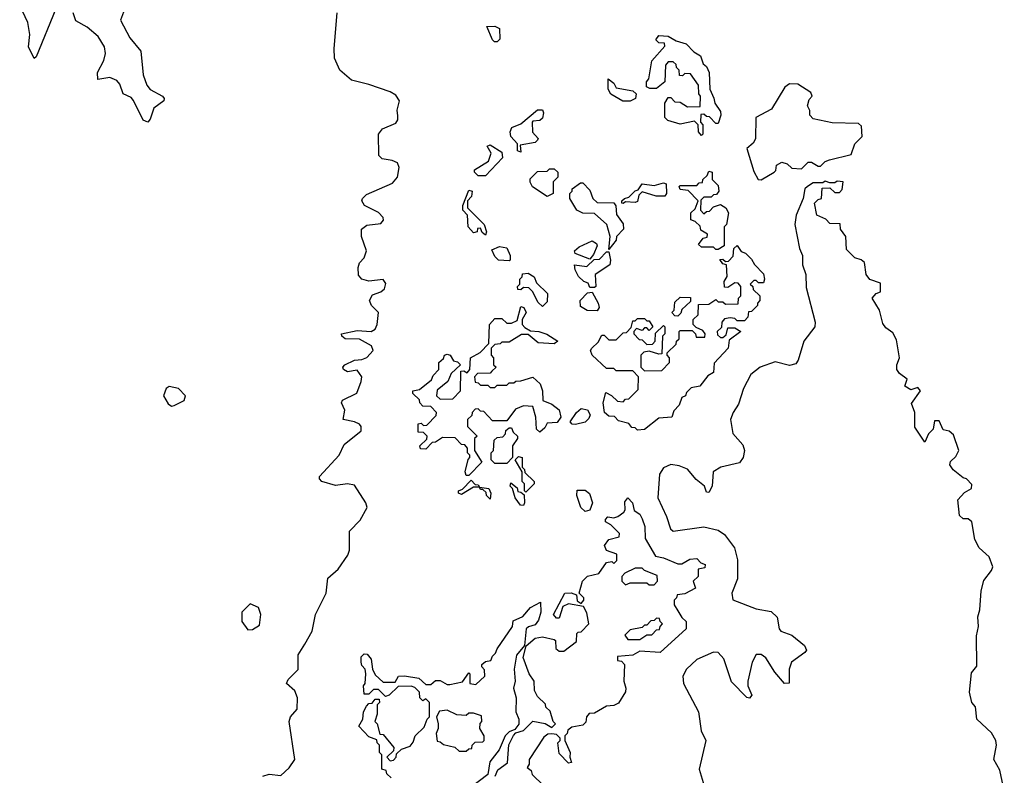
# Model space of a CAD drawing. Extents: x 2535812 to 2752880, y 540738 to 728399.
# Tile 53 of 213: x 2634116 to 2638259, y 588899 to 592077. Entities that reach past the tile are written whole.
import ezdxf

# ---------------------------------------------------------------- set-up
doc = ezdxf.new("R2010")
doc.units = 0

msp = doc.modelspace()

# ---------------------------------------------------------------- linework, layer by layer
at = {"layer": '0CON20XD'}
for points in [[(2634268.1, 592121.9), (2634185, 591920), (2634176.7, 591913.3), (2634153.1, 591963.1), (2634157.8, 592015), (2634149.7, 592065), (2634115.7, 592135.7)], [(2634551.8, 592108.2), (2634539.4, 592075), (2634579.8, 591999.8), (2634625.5, 591945), (2634634.6, 591845), (2634650.7, 591800.7), (2634665, 591783.1), (2634716, 591755), (2634723.8, 591745), (2634722.5, 591735), (2634680, 591705), (2634665, 591658.8), (2634655, 591646.2), (2634635, 591654), (2634595, 591737.5), (2634585, 591749.4), (2634550.8, 591765), (2634537.5, 591805), (2634525, 591821.5), (2634495, 591833.3), (2634443.8, 591825), (2634443.2, 591855), (2634469.7, 591905), (2634477, 591935), (2634472.1, 591962.1), (2634446.2, 592006.2), (2634400, 592045), (2634352.5, 592072.5), (2634340, 592105)], [(2635139.2, 588895), (2635165, 588903.8), (2635215, 588898.2), (2635250, 588930), (2635273.6, 588965), (2635249.5, 589125), (2635255.6, 589145), (2635282.8, 589177.2), (2635284.8, 589224.8), (2635274, 589254), (2635238.9, 589285), (2635245, 589301.1), (2635287.1, 589342.9), (2635287.9, 589405), (2635315, 589450.5), (2635347, 589505), (2635360, 589575), (2635405.4, 589665), (2635412.1, 589727.9), (2635455.6, 589765), (2635497.1, 589825), (2635504, 589845), (2635503.8, 589925), (2635548.3, 589971.7), (2635577.3, 590025), (2635572, 590045), (2635525, 590118.2), (2635495, 590124.6), (2635445, 590117.9), (2635387.5, 590135), (2635377.5, 590145), (2635377.5, 590155), (2635459.4, 590245), (2635480.6, 590289.4), (2635552, 590348), (2635553.1, 590365), (2635545, 590375.4), (2635525, 590385.4), (2635476.7, 590395), (2635484.4, 590435), (2635470, 590465), (2635473.3, 590476.7), (2635533.6, 590506.4), (2635553.2, 590555), (2635555.2, 590575), (2635535, 590602), (2635495, 590595.5), (2635478.6, 590605), (2635475.8, 590615), (2635484, 590625), (2635523.8, 590645), (2635555, 590647.4), (2635575.9, 590655.9), (2635603.6, 590685), (2635596, 590705), (2635545, 590732.8), (2635484.7, 590734.7), (2635471.4, 590745), (2635470, 590755), (2635535, 590770), (2635595, 590765.9), (2635611, 590775), (2635619.8, 590795), (2635625.4, 590845), (2635595.5, 590875), (2635587.8, 590895), (2635600.4, 590919.6), (2635635, 590931.9), (2635650.8, 590945), (2635656.9, 590966.9), (2635645, 590983.8), (2635585, 590976.9), (2635555, 590985.8), (2635541.7, 591001.7), (2635540, 591035), (2635545.6, 591054.4), (2635565.6, 591075), (2635575.5, 591104.5), (2635554.3, 591165), (2635554.1, 591195.9), (2635576.9, 591213.1), (2635635, 591220), (2635646.2, 591233.8), (2635645.6, 591245), (2635625.9, 591265.9), (2635566, 591295), (2635556, 591315), (2635558, 591325), (2635575, 591341.9), (2635685, 591388.6), (2635705, 591413.8), (2635712.2, 591455), (2635705.8, 591475), (2635682.5, 591485), (2635640.9, 591490.9), (2635627.5, 591505), (2635626, 591595), (2635641.7, 591618.3), (2635698.5, 591641.5), (2635706.7, 591655), (2635707, 591673), (2635704.2, 591695.8), (2635713.8, 591735), (2635698.7, 591758.7), (2635675, 591773.1), (2635585, 591804.1), (2635512, 591822), (2635462.2, 591865), (2635440.8, 591915), (2635438.5, 591955), (2635451.5, 592105)], [(2636125, 591983.8), (2636114.1, 591984.1), (2636105, 591992.5), (2636081.7, 592048.3), (2636115, 592050), (2636135, 592040), (2636136.7, 591995), (2636125, 591983.8)], [(2636985, 591590), (2636972.5, 591605), (2636970, 591635), (2636955, 591650), (2636895, 591637.5), (2636843, 591653), (2636830, 591665), (2636830, 591725), (2636845, 591750), (2636855, 591750), (2636871.7, 591731.7), (2636895, 591730), (2636925, 591710), (2636978.3, 591711.7), (2636980, 591755), (2636973.3, 591765), (2636971.7, 591801.7), (2636938.3, 591848.3), (2636915, 591850), (2636905, 591840), (2636891.7, 591841.7), (2636890, 591865), (2636880, 591875), (2636878.3, 591888.3), (2636865, 591900), (2636845, 591900), (2636832.5, 591885), (2636830, 591815), (2636795, 591787.5), (2636767, 591787), (2636752.5, 591795), (2636752.5, 591815), (2636762.5, 591827.5), (2636776.1, 591903.9), (2636830, 591965), (2636828.3, 591978.3), (2636805, 591980), (2636792.5, 591992.5), (2636805, 592010), (2636845, 592007.5), (2636878.3, 591988.3), (2636920, 591975), (2636951.7, 591941.7), (2636980, 591925), (2636991.7, 591891.7), (2637005, 591880), (2637017.5, 591855), (2637020, 591785), (2637037, 591747), (2637040, 591725), (2637065, 591690), (2637066, 591675), (2637055, 591640), (2637045, 591640), (2637018.3, 591668.3), (2637005, 591670), (2636995, 591680), (2636981.7, 591678.3), (2636980, 591645), (2636990, 591635), (2636990, 591595), (2636985, 591590)], [(2636653.6, 591733.6), (2636603.6, 591763.6), (2636592.5, 591785), (2636591.7, 591828.3), (2636615, 591810), (2636625, 591790), (2636695, 591777.5), (2636710, 591765), (2636707.5, 591745), (2636685, 591733.8), (2636653.6, 591733.6)], [(2637235, 591402.5), (2637290, 591435), (2637297, 591443), (2637300, 591465), (2637323, 591477), (2637345, 591470), (2637365, 591452.5), (2637405, 591450), (2637433, 591477), (2637447, 591477), (2637475, 591460), (2637485, 591460), (2637505, 591480), (2637523, 591487), (2637615, 591510), (2637630, 591555), (2637660, 591585), (2637658.3, 591628.3), (2637645, 591640), (2637535, 591643.3), (2637455, 591660), (2637440, 591675), (2637440, 591695), (2637430, 591715), (2637438.3, 591741.7), (2637450, 591755), (2637445, 591770), (2637390, 591805), (2637355, 591806.7), (2637335, 591792.5), (2637279.3, 591700.7), (2637213.3, 591665), (2637211.4, 591575), (2637202.1, 591557.9), (2637175.6, 591534.4), (2637205, 591437.5), (2637223.3, 591405), (2637235, 591402.5)], [(2636225, 591520), (2636210, 591525), (2636210, 591555), (2636182.5, 591585), (2636180, 591605), (2636186.7, 591623.3), (2636225, 591638.8), (2636295, 591697.5), (2636315, 591697.5), (2636320, 591685), (2636315, 591662.5), (2636305, 591652.5), (2636275, 591650), (2636272.5, 591645), (2636273, 591603), (2636297, 591577), (2636295, 591570), (2636285, 591560), (2636221.7, 591548.3), (2636225, 591520)], [(2636075, 591420), (2636045, 591420), (2636030, 591435), (2636030, 591445), (2636088.3, 591481.7), (2636100, 591515), (2636082.5, 591545), (2636095, 591550), (2636145, 591520), (2636147.5, 591495), (2636075, 591420)], [(2636335, 591333.3), (2636273.6, 591373.6), (2636263, 591393), (2636263, 591407), (2636295, 591437.5), (2636335, 591440), (2636345, 591450), (2636365, 591450), (2636380, 591435), (2636380, 591415), (2636360, 591395), (2636360, 591345), (2636335, 591333.3)], [(2637055, 591110), (2637045, 591110), (2637035, 591120), (2636985, 591120), (2636971.7, 591131.7), (2636991.7, 591158.3), (2637008.3, 591161.7), (2637010, 591175), (2636981.7, 591191.7), (2636978.3, 591208.3), (2636958.3, 591228.3), (2636940, 591235), (2636940, 591265), (2636958.3, 591281.7), (2636970, 591315), (2636928.3, 591358.3), (2636895, 591362.5), (2636890, 591375), (2636895, 591380), (2636965, 591380), (2636975, 591390), (2636988.3, 591391.7), (2636990, 591405), (2637008.3, 591421.7), (2637015, 591440), (2637030, 591435), (2637030, 591405), (2637055, 591380), (2637057.5, 591355), (2637048.3, 591341.7), (2637035, 591340), (2637025, 591330), (2636995, 591330), (2636981.7, 591318.3), (2636980, 591275), (2636995, 591260), (2637005, 591270), (2637018.3, 591271.7), (2637035, 591290), (2637065, 591300), (2637087.5, 591285), (2637097.5, 591265), (2637090, 591215), (2637080, 591205), (2637080, 591125), (2637055, 591110)], [(2636595, 591110), (2636600, 591165), (2636585.8, 591215.8), (2636535, 591261.2), (2636485, 591262.5), (2636460, 591275), (2636430, 591325), (2636430, 591345), (2636440, 591355), (2636440, 591365), (2636475, 591390), (2636485, 591390), (2636515, 591360), (2636527.5, 591325), (2636545, 591307.5), (2636615, 591306.7), (2636623.6, 591293.6), (2636626.7, 591256.7), (2636655, 591217.5), (2636656.7, 591195), (2636627.5, 591165), (2636625, 591150), (2636595, 591110)], [(2636655, 591303.8), (2636650, 591305), (2636650, 591315), (2636660, 591325), (2636679.3, 591330.7), (2636705, 591357.5), (2636718.3, 591361.7), (2636735, 591386.7), (2636785, 591380), (2636825, 591390), (2636836.2, 591386.2), (2636836.7, 591345), (2636830, 591335), (2636793.9, 591333.9), (2636735, 591352.5), (2636721.2, 591338.8), (2636715, 591312.5), (2636705, 591307.5), (2636665, 591310), (2636655, 591303.8)], [(2638258.8, 588835), (2638240.6, 588920.6), (2638214.3, 588965), (2638225.7, 589025), (2638222.5, 589045), (2638205, 589076.7), (2638142.5, 589135), (2638137, 589187), (2638122.5, 589205), (2638111.7, 589248.3), (2638120, 589330), (2638143, 589357), (2638141.2, 589485), (2638150, 589525), (2638146.7, 589565), (2638156.2, 589595), (2638161.2, 589675), (2638172.3, 589717.7), (2638205, 589760), (2638210, 589775), (2638195, 589817.5), (2638153.3, 589855), (2638135, 589890), (2638122.5, 589965), (2638106.7, 589976.7), (2638085, 589977.5), (2638070.7, 589990.7), (2638063, 590057), (2638091.7, 590088.3), (2638120, 590105), (2638121.7, 590121.7), (2638100, 590145), (2638085, 590150), (2638043.3, 590183.3), (2638030, 590205), (2638031.7, 590218.3), (2638055, 590240), (2638067.5, 590265), (2638045, 590330), (2638026.7, 590346.7), (2638001.7, 590351.7), (2637985, 590390), (2637965, 590390), (2637960, 590355), (2637940, 590335), (2637925, 590300), (2637882.3, 590362.3), (2637882.5, 590425), (2637868.3, 590461.7), (2637906.7, 590515), (2637895, 590530), (2637865, 590520), (2637840, 590535), (2637850, 590565), (2637818.3, 590588.3), (2637806.7, 590605), (2637806.7, 590625), (2637817.5, 590655), (2637805, 590730), (2637789.3, 590759.3), (2637760.7, 590780.7), (2637748.3, 590798.3), (2637733.3, 590855), (2637703.3, 590905), (2637720, 590925), (2637738.3, 590931.7), (2637738.3, 590968.3), (2637693.6, 590983.6), (2637677.5, 591005), (2637670, 591055), (2637657, 591067), (2637630, 591075), (2637595, 591110), (2637592.5, 591165), (2637570, 591195), (2637568.3, 591218.3), (2637525, 591220), (2637508.3, 591238.3), (2637470, 591255), (2637460, 591305), (2637475, 591320), (2637490, 591325), (2637491.7, 591368.3), (2637525, 591370), (2637545, 591350), (2637565, 591350), (2637577, 591363), (2637580, 591395), (2637555, 591397.5), (2637545, 591390), (2637525, 591390), (2637505, 591397.5), (2637495, 591390), (2637455, 591390), (2637430, 591375), (2637420, 591365), (2637412.5, 591325), (2637382.5, 591255), (2637377.5, 591215), (2637396.7, 591115), (2637410, 591085), (2637410, 591045), (2637423.8, 591005), (2637425, 590950), (2637462.2, 590805), (2637461.9, 590785), (2637415.6, 590725), (2637391.9, 590645), (2637381.3, 590628.7), (2637355, 590622.2), (2637295, 590637.1), (2637231.9, 590615), (2637192.5, 590585), (2637160.8, 590525), (2637140.2, 590459.8), (2637117.5, 590425), (2637106.7, 590395), (2637116, 590336), (2637158.7, 590288.7), (2637165.8, 590265), (2637160, 590235), (2637145, 590212.9), (2637066.1, 590193.9), (2637033.3, 590175), (2637030, 590115), (2637015, 590087.5), (2637005, 590090), (2636996.7, 590115), (2636962.7, 590142.7), (2636925, 590185.5), (2636890.8, 590200.8), (2636855, 590206.5), (2636825, 590191.4), (2636807.8, 590165), (2636800.7, 590065), (2636837.4, 589987.4), (2636853.8, 589935), (2636865, 589925.6), (2636995, 589943.3), (2637055, 589929.2), (2637081.2, 589911.2), (2637123.2, 589855), (2637135.8, 589805), (2637135.8, 589725), (2637111.8, 589665), (2637116.9, 589636.9), (2637215, 589599.1), (2637277.7, 589587.7), (2637303.4, 589563.4), (2637310.8, 589515), (2637318, 589505), (2637365, 589488.6), (2637418, 589445), (2637426, 589425), (2637420, 589415), (2637362.9, 589375), (2637353.6, 589345), (2637353.6, 589286.4), (2637333.8, 589285), (2637292.6, 589332.6), (2637255, 589392.9), (2637235, 589406.7), (2637215, 589406.9), (2637197.5, 589375), (2637179.5, 589295), (2637180, 589275), (2637195.7, 589235), (2637187, 589223), (2637175, 589225.8), (2637111.5, 589291.5), (2637078.5, 589388.5), (2637055, 589415.4), (2637035, 589416.8), (2636965, 589385.3), (2636921.2, 589345), (2636906.7, 589315), (2636909.3, 589285), (2636972.1, 589165), (2636983.1, 589085), (2637003.1, 589045), (2636975.3, 588925), (2636995.5, 588854.5)], [(2636075, 591170), (2636061.7, 591181.7), (2636055, 591200), (2636041.7, 591198.3), (2636040, 591185), (2636025, 591180), (2636002.5, 591205), (2636000, 591255), (2635980, 591275), (2635980, 591295), (2636005, 591360), (2636020, 591355), (2636016.7, 591333.3), (2636000, 591315), (2636000, 591285), (2636070, 591215), (2636080, 591185), (2636075, 591170)], [(2636515, 591070), (2636453, 591093), (2636450, 591105), (2636469.3, 591120.7), (2636525, 591146.2), (2636543.3, 591135), (2636546, 591125), (2636530.7, 591089.3), (2636515, 591070)], [(2636175, 591062.5), (2636130, 591065), (2636115, 591080), (2636101.7, 591108.3), (2636135, 591122.5), (2636165, 591117.5), (2636180, 591085), (2636180, 591065), (2636175, 591062.5)], [(2636535, 590950), (2636515, 590950), (2636508.3, 590968.3), (2636490, 590975), (2636467, 590997), (2636452.5, 591025), (2636450, 591045), (2636501.7, 591038.3), (2636532.5, 591067.5), (2636555, 591070), (2636585, 591100), (2636595, 591100), (2636602, 591065), (2636598.8, 591045), (2636537.5, 591005), (2636540, 590955), (2636535, 590950)], [(2636715, 590350), (2636705, 590360), (2636691.7, 590361.7), (2636678.3, 590378.3), (2636635, 590390), (2636618.3, 590408.3), (2636595, 590408.8), (2636576, 590425), (2636570.8, 590465), (2636581.7, 590508.3), (2636606.1, 590496.1), (2636631.7, 590471.7), (2636655, 590470), (2636665, 590480), (2636678.3, 590481.7), (2636718.3, 590521.7), (2636720, 590575), (2636695, 590600), (2636625, 590600), (2636615, 590610), (2636585, 590610), (2636524.2, 590665), (2636517.5, 590685), (2636522.5, 590695), (2636550, 590720), (2636565, 590750), (2636575, 590750), (2636595, 590730), (2636625, 590730), (2636655, 590760), (2636668.3, 590761.7), (2636688.3, 590781.7), (2636695, 590810), (2636705, 590810), (2636715, 590820), (2636745, 590820), (2636755, 590810), (2636765, 590810), (2636780, 590785), (2636765, 590770), (2636755, 590780), (2636745, 590780), (2636735, 590770), (2636711.7, 590778.3), (2636700, 590765), (2636700, 590755), (2636721.7, 590731.7), (2636735, 590730), (2636755, 590710), (2636778.3, 590711.7), (2636790, 590725), (2636791.7, 590758.3), (2636825, 590790), (2636830, 590785), (2636830, 590755), (2636820, 590745), (2636818.3, 590671.7), (2636805, 590670), (2636765, 590682.5), (2636741.7, 590678.3), (2636730, 590665), (2636730, 590615), (2636745, 590600), (2636818.3, 590601.7), (2636850, 590635), (2636850, 590655), (2636840, 590665), (2636840, 590675), (2636878.3, 590711.7), (2636880, 590725), (2636890, 590735), (2636890, 590765), (2636895, 590770), (2636945, 590770), (2636960, 590755), (2636961.7, 590741.7), (2636998.3, 590741.7), (2637000, 590755), (2636990, 590770), (2636961.7, 590781.7), (2636950, 590795), (2636950, 590815), (2636970, 590835), (2636971.7, 590878.3), (2637015, 590880), (2637045, 590900), (2637055, 590890), (2637075, 590890), (2637085, 590880), (2637138.3, 590881.7), (2637140, 590905), (2637150, 590915), (2637150, 590955), (2637138.3, 590968.3), (2637125, 590970), (2637095, 590950), (2637081.7, 590951.7), (2637080, 590975), (2637093, 590997), (2637090, 591045), (2637075, 591050), (2637061.7, 591068.3), (2637075, 591070), (2637085, 591060), (2637098.3, 591061.7), (2637118.3, 591081.7), (2637120, 591115), (2637135, 591127.5), (2637151.7, 591101.7), (2637170, 591095), (2637195, 591070), (2637207, 591047), (2637245, 591007.5), (2637250, 590985), (2637245, 590970), (2637225, 590970), (2637215, 590980), (2637205, 590980), (2637190, 590965), (2637200, 590955), (2637201.7, 590941.7), (2637230, 590915), (2637230, 590895), (2637220, 590885), (2637220, 590875), (2637195, 590850), (2637181.7, 590848.3), (2637180, 590825), (2637165, 590810), (2637135, 590810), (2637125, 590820), (2637105, 590822.5), (2637081.7, 590818.3), (2637070, 590805), (2637068.3, 590781.7), (2637050, 590765), (2637051.7, 590751.7), (2637065, 590740), (2637075, 590740), (2637088.3, 590751.7), (2637095, 590780), (2637125, 590780), (2637150, 590765), (2637101.7, 590728.3), (2637096.7, 590695), (2637038.3, 590631.7), (2637035, 590592.5), (2637011.7, 590578.3), (2636977.5, 590535), (2636941.7, 590528.3), (2636921.7, 590508.3), (2636917.5, 590495), (2636901.7, 590488.3), (2636890, 590455), (2636868.3, 590431.7), (2636860, 590405), (2636805, 590400), (2636745, 590352.5), (2636715, 590350)], [(2636315, 590870), (2636296.7, 590886.7), (2636273.6, 590933.6), (2636258.3, 590948.3), (2636235, 590950), (2636225, 590940), (2636211.7, 590941.7), (2636210, 590955), (2636220, 590965), (2636220, 590985), (2636230, 590995), (2636231.7, 591008.3), (2636255, 591010), (2636280, 590995), (2636290, 590970), (2636336.2, 590925), (2636335, 590890), (2636315, 590870)], [(2636545, 590852.5), (2636503.9, 590853.9), (2636475, 590870), (2636473.8, 590895), (2636505, 590927.5), (2636525, 590930), (2636550, 590885), (2636553.6, 590866.4), (2636545, 590852.5)], [(2636885, 590830), (2636871.7, 590831.7), (2636860, 590845), (2636870, 590855), (2636871.7, 590888.3), (2636895, 590910), (2636938.3, 590908.3), (2636938.3, 590891.7), (2636901.7, 590858.3), (2636898.3, 590841.7), (2636885, 590830)], [(2636005, 590160), (2635995, 590160), (2635990, 590175), (2636003, 590227), (2636010, 590235), (2636010, 590245), (2636000, 590255), (2636000, 590275), (2635988.3, 590288.3), (2635975, 590290), (2635948.3, 590318.3), (2635895, 590320), (2635865, 590300), (2635851.7, 590298.3), (2635825, 590270), (2635801.7, 590271.7), (2635800, 590285), (2635828.3, 590311.7), (2635830, 590325), (2635815, 590340), (2635791.7, 590341.7), (2635793, 590377), (2635805, 590380), (2635815, 590370), (2635828.3, 590371.7), (2635868.3, 590411.7), (2635870, 590425), (2635845, 590450), (2635811.7, 590451.7), (2635800, 590465), (2635798.3, 590478.3), (2635770, 590505), (2635770, 590515), (2635798.3, 590521.7), (2635848.3, 590561.7), (2635855, 590580), (2635880, 590605), (2635880, 590635), (2635898.3, 590651.7), (2635903.3, 590665), (2635915, 590670), (2635927.5, 590665), (2635941.7, 590641.7), (2635958.3, 590638.3), (2635970, 590625), (2635931.7, 590588.3), (2635917.5, 590555), (2635871.7, 590518.3), (2635870, 590495), (2635885, 590480), (2635938.3, 590481.7), (2635970, 590515), (2635971.7, 590598.3), (2635985, 590600), (2635998.3, 590591.7), (2636010, 590605), (2636012.5, 590655), (2636053, 590677), (2636090, 590715), (2636092.5, 590795), (2636115, 590820), (2636145, 590820), (2636165, 590800), (2636185, 590800), (2636208.3, 590811.7), (2636225, 590870), (2636236.4, 590866.4), (2636247.5, 590845), (2636230, 590815), (2636230, 590795), (2636241.7, 590781.7), (2636265, 590767.5), (2636300, 590765), (2636333.6, 590753.6), (2636380, 590725), (2636365, 590713.3), (2636297, 590717), (2636255, 590752.5), (2636226.7, 590753.3), (2636175, 590720), (2636145, 590720), (2636137, 590713), (2636115, 590710), (2636100, 590695), (2636100, 590665), (2636110, 590655), (2636110, 590625), (2636120, 590615), (2636101.7, 590598.3), (2636095, 590590), (2636041.7, 590588.3), (2636030, 590575), (2636031.7, 590551.7), (2636045, 590550), (2636055, 590540), (2636085, 590540), (2636095, 590530), (2636115, 590530), (2636125, 590540), (2636165, 590540), (2636175, 590550), (2636195, 590550), (2636203, 590557), (2636225, 590557.5), (2636275, 590572.5), (2636306.2, 590545), (2636316.2, 590515), (2636317.5, 590475), (2636355, 590460), (2636385, 590436.2), (2636393.3, 590405), (2636377, 590383), (2636335, 590380), (2636325, 590360), (2636305, 590342.5), (2636290, 590355), (2636287.5, 590405), (2636275, 590450), (2636235, 590452.5), (2636201.7, 590438.3), (2636165, 590390), (2636105, 590390), (2636068.3, 590428.3), (2636055, 590430), (2636045, 590440), (2636031.7, 590438.3), (2636020, 590425), (2636018.3, 590411.7), (2636000, 590395), (2636000, 590365), (2636040, 590325), (2636030, 590315), (2636030, 590265), (2636060, 590215), (2636005, 590160)], [(2634755, 590451.2), (2634765, 590453.3), (2634807.5, 590475), (2634813.8, 590495), (2634783.8, 590525), (2634745, 590534), (2634732, 590525), (2634721.2, 590495), (2634740.5, 590460.5), (2634755, 590451.2)], [(2636455, 590373.8), (2636440, 590375), (2636432.5, 590385), (2636458, 590425), (2636478.8, 590441.2), (2636505, 590436.2), (2636516, 590415), (2636510.5, 590399.5), (2636495, 590383.8), (2636455, 590373.8)], [(2636165, 590210), (2636115, 590210), (2636100, 590225), (2636100, 590255), (2636110, 590265), (2636111.7, 590308.3), (2636125, 590320), (2636148.3, 590321.7), (2636160, 590335), (2636161.7, 590348.3), (2636175, 590360), (2636185, 590360), (2636191.7, 590341.7), (2636210, 590325), (2636210, 590315), (2636190, 590285), (2636190, 590235), (2636165, 590210)], [(2636245, 590090), (2636240, 590095), (2636240, 590125), (2636230, 590135), (2636230, 590175), (2636200, 590225), (2636215, 590240), (2636230, 590235), (2636230, 590195), (2636240, 590185), (2636241.7, 590171.7), (2636280, 590135), (2636280, 590125), (2636245, 590090)], [(2636095, 590060), (2636080, 590075), (2636078.3, 590088.3), (2636065, 590100), (2636055, 590100), (2636050, 590110), (2636025, 590110), (2635975, 590080), (2635962.5, 590085), (2635962.5, 590095), (2635978.3, 590101.7), (2636015, 590140), (2636031.7, 590121.7), (2636045, 590120), (2636050, 590110), (2636090, 590105), (2636097.5, 590085), (2636095, 590060)], [(2636235, 590033.3), (2636222.5, 590035), (2636200, 590065), (2636190, 590105), (2636180, 590115), (2636181.7, 590128.3), (2636208.3, 590108.3), (2636211.7, 590091.7), (2636225, 590090), (2636238.3, 590078.3), (2636240, 590045), (2636235, 590033.3)], [(2636116.2, 588895), (2636128, 588922), (2636168.8, 588951.2), (2636173.6, 589026.4), (2636193.8, 589066.2), (2636203, 589077), (2636235, 589086.7), (2636275, 589126), (2636327, 589117), (2636355, 589100), (2636370, 589115), (2636360, 589125), (2636348.3, 589168.3), (2636330, 589185), (2636328.3, 589198.3), (2636295, 589230), (2636282.5, 589255), (2636280, 589295), (2636260, 589325), (2636233.9, 589393.9), (2636247.5, 589442.5), (2636284.3, 589475.7), (2636315, 589481.2), (2636365, 589470), (2636370, 589465), (2636371.7, 589431.7), (2636385, 589420), (2636405, 589420), (2636458.3, 589461.7), (2636460, 589495), (2636465, 589500), (2636478.3, 589501.7), (2636510, 589535), (2636501.7, 589581.7), (2636488.3, 589608.3), (2636425, 589620), (2636401.7, 589608.3), (2636385, 589560), (2636375, 589560), (2636362.5, 589575), (2636410, 589665), (2636435.9, 589665.9), (2636458.3, 589658.3), (2636461.7, 589631.7), (2636478.3, 589621.7), (2636490, 589635), (2636490, 589645), (2636470, 589665), (2636484.5, 589715.5), (2636505, 589735.7), (2636553, 589747), (2636585, 589793.3), (2636607.5, 589797.5), (2636615, 589790), (2636628.3, 589801.7), (2636628.3, 589828.3), (2636585, 589844), (2636576, 589865), (2636595, 589890), (2636638.3, 589901.7), (2636640, 589915), (2636602.5, 589952.5), (2636580, 589965), (2636580, 589975), (2636590, 589985), (2636615, 589981.2), (2636633, 589987), (2636657.5, 590005), (2636663.3, 590015), (2636661.7, 590048.3), (2636675, 590066), (2636694.2, 590045), (2636701.7, 590011.7), (2636725, 589996.7), (2636735, 589977.5), (2636745.8, 589945), (2636747.5, 589895), (2636790.7, 589820.7), (2636825, 589813.3), (2636885, 589787.5), (2636901.7, 589788.3), (2636935, 589807.5), (2636965, 589810), (2636981.7, 589791.7), (2637000, 589785), (2636998.3, 589771.7), (2636970, 589765), (2636970, 589735), (2636950, 589715), (2636960, 589685), (2636915, 589662.5), (2636881.7, 589658.3), (2636880, 589645), (2636870, 589635), (2636870, 589615), (2636885, 589590), (2636901.7, 589561.7), (2636920, 589545), (2636920, 589515), (2636810, 589415), (2636725, 589420), (2636695, 589403.3), (2636631.7, 589398.3), (2636631.7, 589381.7), (2636648.3, 589378.3), (2636660, 589365), (2636657.5, 589295), (2636666.7, 589265), (2636665, 589250), (2636635, 589202.5), (2636615, 589192.5), (2636585, 589190), (2636535, 589160), (2636511.7, 589158.3), (2636500, 589145), (2636498.3, 589121.7), (2636485, 589110), (2636438.3, 589101.7), (2636421.7, 589088.3), (2636420, 589075), (2636410, 589065), (2636410, 589045), (2636432.5, 588995), (2636430, 588975), (2636437.5, 588952.5), (2636425, 588950), (2636385, 588990), (2636380, 589035), (2636390, 589045), (2636390, 589055), (2636375, 589070), (2636355, 589072.5), (2636338.3, 589071.7), (2636320.7, 589059.3), (2636260, 588965), (2636260, 588945), (2636251.7, 588931.7), (2636268.3, 588918.3), (2636271.7, 588901.7), (2636320, 588855)], [(2636495, 590008), (2636476.7, 590025), (2636460, 590075), (2636461.7, 590098.3), (2636495, 590097.5), (2636513.6, 590083.6), (2636525.7, 590045), (2636515, 590014), (2636495, 590008)], [(2636785, 589700), (2636800, 589715), (2636798.3, 589738.3), (2636745, 589760), (2636735, 589770), (2636705, 589770), (2636661.7, 589748.3), (2636650, 589735), (2636650, 589715), (2636665, 589700), (2636685, 589707.5), (2636755, 589707.5), (2636765, 589700), (2636785, 589700)], [(2635075, 589510), (2635095, 589512.5), (2635125, 589530), (2635130, 589575), (2635120, 589605), (2635085, 589620), (2635050, 589585), (2635050, 589545), (2635075, 589510)], [(2635678.3, 588888.3), (2635660, 588905), (2635658.3, 588918.3), (2635640, 588925), (2635640, 588985), (2635630, 588995), (2635630, 589025), (2635620, 589035), (2635618.3, 589048.3), (2635585, 589060), (2635543.3, 589105), (2635560, 589135), (2635562.5, 589165), (2635575, 589190), (2635585, 589200), (2635598.3, 589201.7), (2635611.7, 589218.3), (2635628.3, 589218.3), (2635630, 589205), (2635620, 589195), (2635620, 589155), (2635610, 589125), (2635620, 589115), (2635631.7, 589071.7), (2635645, 589070), (2635690, 589015), (2635688.3, 589001.7), (2635660, 588975), (2635675, 588960), (2635688.3, 588961.7), (2635700, 588975), (2635701.7, 588988.3), (2635721.7, 589008.3), (2635758.3, 589021.7), (2635771.7, 589038.3), (2635780, 589065), (2635818.3, 589101.7), (2635830, 589135), (2635840, 589145), (2635840, 589205), (2635825, 589220), (2635811.7, 589211.7), (2635800, 589225), (2635798.3, 589248.3), (2635778.3, 589268.3), (2635763, 589273), (2635708.3, 589271.7), (2635670, 589235), (2635655, 589230), (2635625, 589260), (2635605, 589260), (2635585, 589240), (2635565, 589240), (2635562.5, 589275), (2635570, 589285), (2635572.5, 589325), (2635570, 589345), (2635555, 589360), (2635552.5, 589375), (2635553, 589397), (2635565, 589410), (2635578.3, 589408.3), (2635595, 589387.5), (2635600, 589345), (2635611.7, 589321.7), (2635645, 589290), (2635695, 589290), (2635710, 589315), (2635735, 589317.5), (2635795, 589307.5), (2635825, 589280), (2635845, 589280), (2635865, 589297.5), (2635885, 589297.5), (2635915, 589280), (2635925, 589280), (2635978.3, 589291.7), (2636005, 589330), (2636010, 589325), (2636010, 589285), (2636035, 589280), (2636072.5, 589315), (2636071.7, 589341.7), (2636060, 589355), (2636060, 589365), (2636075, 589376.7), (2636098.3, 589381.7), (2636105, 589400), (2636118.3, 589411.7), (2636125, 589430), (2636190, 589525), (2636191.7, 589548.3), (2636233, 589567), (2636265, 589604), (2636306.7, 589626.7), (2636308, 589585), (2636299.1, 589550.9), (2636285, 589532), (2636256.4, 589523.6), (2636247.5, 589515), (2636240, 589445), (2636206, 589404), (2636196, 589345), (2636200.8, 589295), (2636194, 589265), (2636204.3, 589224.3), (2636203.3, 589165), (2636216.2, 589135), (2636215.9, 589114.1), (2636199.3, 589090.7), (2636175, 589081.2), (2636158.8, 589065), (2636133.8, 589005), (2636093.3, 588955), (2636085, 588902.5), (2636010, 588845)], [(2636725, 589470), (2636755, 589490), (2636775, 589490), (2636795, 589510), (2636808.3, 589511.7), (2636810, 589525), (2636820, 589535), (2636810, 589545), (2636808.3, 589558.3), (2636795, 589560), (2636785, 589550), (2636771.7, 589548.3), (2636755, 589530), (2636745, 589530), (2636735, 589520), (2636685, 589510), (2636661.7, 589488.3), (2636675, 589470), (2636725, 589470)], [(2635995, 589000), (2636005, 589010), (2636018.3, 589011.7), (2636020, 589025), (2636031.7, 589038.3), (2636065, 589040), (2636070, 589045), (2636070, 589065), (2636052.5, 589095), (2636053, 589117), (2636060, 589125), (2636058.3, 589148.3), (2636025, 589160), (2636005, 589160), (2635995, 589150), (2635955, 589153.3), (2635915, 589172.5), (2635881.7, 589168.3), (2635870, 589145), (2635876.7, 589115), (2635876.7, 589095), (2635867.5, 589075), (2635871.7, 589041.7), (2635885, 589040), (2635898.3, 589028.3), (2635947, 589017), (2635965, 589000), (2635995, 589000)]]:
    msp.add_lwpolyline(points, dxfattribs=at)

doc.saveas('drawing.dxf')
